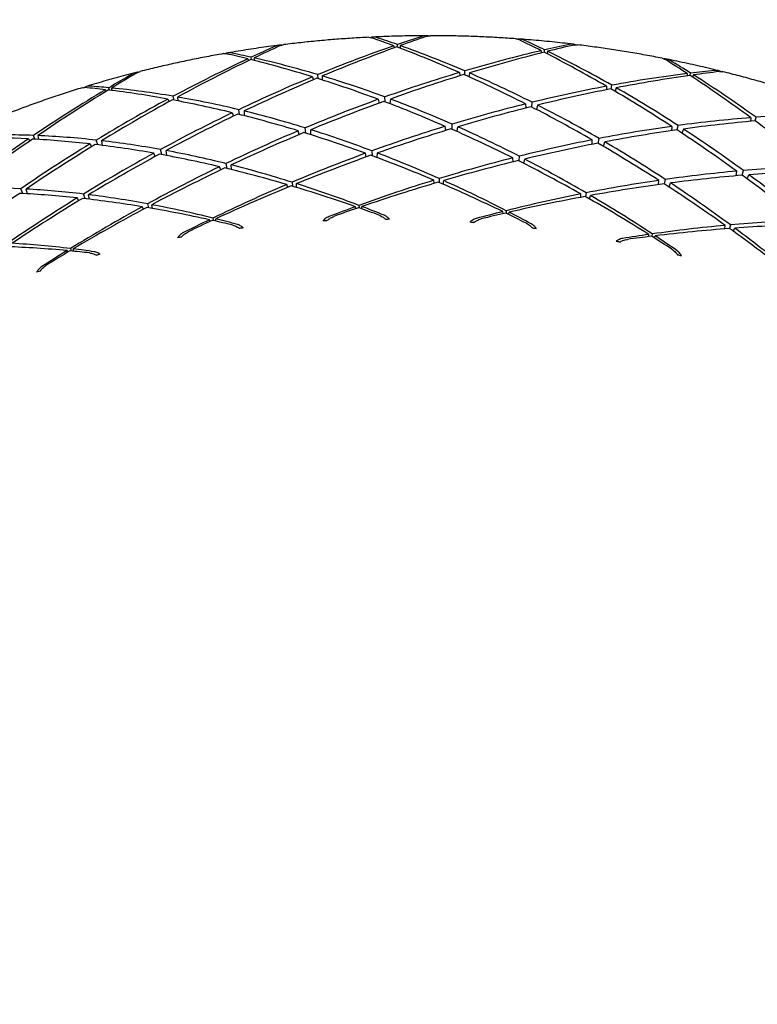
# Model space of a CAD drawing. Header units: inches. Extents: x 36 to 1719, y -84 to 1122.
# Tile 40 of 256: x 428.134 to 428.949, y 305.734 to 306.823. Entities that reach past the tile are written whole.
import ezdxf

# ---------------------------------------------------------------- set-up
doc = ezdxf.new("R2010")
doc.units = ezdxf.units.IN
doc.header["$LTSCALE"] = 48
doc.header["$MEASUREMENT"] = 0
doc.layers.add('Visible (ANSI)', color=7, linetype='Continuous', lineweight=30)

msp = doc.modelspace()

# ---------------------------------------------------------------- linework, layer by layer
at = {"layer": 'Visible (ANSI)'}
for p, q in [((428.54753, 306.79372), (428.54796, 306.79148)), ((428.55146, 306.79224), (428.55138, 306.79505)), ((428.55463, 306.7939), (428.55435, 306.79114)), ((428.71042, 306.78828), (428.71057, 306.78585)), ((428.71401, 306.78645), (428.71426, 306.78918)), ((428.71751, 306.78759), (428.71689, 306.78496)), ((428.38601, 306.77926), (428.38666, 306.77725)), ((428.39022, 306.77821), (428.38979, 306.78102)), ((428.39299, 306.7803), (428.39306, 306.7775)), ((428.46384, 306.75738), (428.4634, 306.76182)), ((428.62001, 306.76413), (428.6205, 306.76051)), ((428.62586, 306.76154), (428.62598, 306.7659)), ((428.63102, 306.76373), (428.63032, 306.75954)), ((428.87188, 306.76303), (428.8717, 306.76046)), ((428.87509, 306.76092), (428.87566, 306.7635)), ((428.87885, 306.76148), (428.87792, 306.75905)), ((428.45747, 306.75937), (428.45836, 306.75609)), ((428.4684, 306.76032), (428.46825, 306.75598)), ((428.78783, 306.74592), (428.78848, 306.75009)), ((428.2286, 306.74513), (428.22943, 306.7434)), ((428.23304, 306.7446), (428.23227, 306.74732)), ((428.23535, 306.74702), (428.23578, 306.74426)), ((428.78255, 306.74899), (428.78255, 306.74511)), ((428.79346, 306.74725), (428.79224, 306.74332)), ((428.29771, 306.73479), (428.29891, 306.73191)), ((428.30449, 306.73354), (428.3035, 306.7379)), ((428.30836, 306.73707), (428.3088, 306.73273)), ((428.53033, 306.73451), (428.53122, 306.73036)), ((428.53778, 306.73172), (428.53755, 306.73711)), ((428.54363, 306.73485), (428.54313, 306.72968)), ((428.69322, 306.72945), (428.69356, 306.72493)), ((428.69998, 306.72601), (428.70044, 306.73123)), ((428.70651, 306.72816), (428.70534, 306.72325)), ((428.36886, 306.71967), (428.37018, 306.71597)), ((428.37689, 306.71769), (428.37597, 306.72307)), ((428.38193, 306.72163), (428.38214, 306.71636)), ((428.61183, 306.70134), (428.61193, 306.707)), ((428.94231, 306.7142), (428.94177, 306.71017)), ((428.94693, 306.71063), (428.94809, 306.71465)), ((428.44297, 306.69559), (428.44175, 306.69971)), ((428.45001, 306.69717), (428.44935, 306.70291)), ((428.45559, 306.69542), (428.45572, 306.70092)), ((428.60497, 306.7001), (428.60427, 306.70466)), ((428.61748, 306.69884), (428.61836, 306.70415)), ((428.85473, 306.70457), (428.85444, 306.69979)), ((428.86075, 306.70063), (428.86184, 306.70555)), ((428.86779, 306.70167), (428.86602, 306.69715)), ((428.14347, 306.6908), (428.14487, 306.68836)), ((428.15053, 306.69043), (428.14903, 306.69456)), ((428.15366, 306.69437), (428.15465, 306.69018)), ((428.21156, 306.68518), (428.21319, 306.682)), ((428.22004, 306.68418), (428.21844, 306.68937)), ((428.22419, 306.68872), (428.22511, 306.68355)), ((428.76689, 306.6848), (428.76683, 306.6897)), ((428.7736, 306.68579), (428.77442, 306.69119)), ((428.77922, 306.68252), (428.78078, 306.68748)), ((428.28365, 306.67135), (428.28203, 306.67494)), ((428.29086, 306.67336), (428.28945, 306.67899)), ((428.2963, 306.67235), (428.29565, 306.67785)), ((428.51706, 306.6708), (428.5161, 306.67485)), ((428.52333, 306.67749), (428.52363, 306.67209)), ((428.52894, 306.67011), (428.52939, 306.67519)), ((428.36174, 306.66346), (428.36278, 306.65807)), ((428.67939, 306.66536), (428.67898, 306.66979)), ((428.68622, 306.67162), (428.68579, 306.66638)), ((428.69112, 306.66368), (428.69227, 306.6685)), ((428.35603, 306.65642), (428.35462, 306.66001)), ((428.36798, 306.6568), (428.3677, 306.66197)), ((428.92597, 306.64999), (428.92662, 306.65509)), ((428.93253, 306.65056), (428.93404, 306.65574)), ((428.43501, 306.64285), (428.43561, 306.63839)), ((428.43995, 306.63709), (428.43999, 306.64127)), ((428.59221, 306.64162), (428.59161, 306.64508)), ((428.5976, 306.64693), (428.59757, 306.64254)), ((428.60197, 306.64064), (428.60262, 306.64469)), ((428.84025, 306.64022), (428.8405, 306.64491)), ((428.84761, 306.64593), (428.84653, 306.64102)), ((428.85179, 306.6376), (428.85355, 306.64201)), ((428.93807, 306.64672), (428.94021, 306.6512)), ((428.13707, 306.63033), (428.13498, 306.63565)), ((428.14227, 306.63004), (428.14089, 306.63534)), ((428.43009, 306.63721), (428.42907, 306.64032)), ((428.76009, 306.63112), (428.75947, 306.62693)), ((428.19904, 306.62245), (428.19732, 306.62552)), ((428.20422, 306.62976), (428.20596, 306.62457)), ((428.21097, 306.62399), (428.20996, 306.62906)), ((428.75425, 306.62622), (428.75415, 306.62994)), ((428.76386, 306.62444), (428.76506, 306.6282)), ((428.27064, 306.61304), (428.26931, 306.61574)), ((428.27512, 306.61893), (428.27632, 306.61456)), ((428.28053, 306.61384), (428.27996, 306.61802)), ((428.50564, 306.61375), (428.50509, 306.61583)), ((428.50895, 306.61723), (428.50915, 306.61439)), ((428.51198, 306.61339), (428.51219, 306.616)), ((428.66823, 306.60811), (428.66798, 306.61038)), ((428.67184, 306.61136), (428.67164, 306.6086)), ((428.67448, 306.60722), (428.67507, 306.60969)), ((428.34435, 306.59953), (428.34356, 306.60136)), ((428.34736, 306.6032), (428.34797, 306.60037)), ((428.35073, 306.59975), (428.35054, 306.6024)), ((428.91343, 306.59127), (428.91391, 306.59515)), ((428.91971, 306.59568), (428.91853, 306.59166)), ((428.92286, 306.58872), (428.92453, 306.59211)), ((428.82934, 306.58271), (428.82944, 306.58513)), ((428.83324, 306.58567), (428.83267, 306.58309)), ((428.83548, 306.58132), (428.83641, 306.58358)), ((428.18711, 306.56568), (428.18616, 306.56724)), ((428.18984, 306.5695), (428.19083, 306.56679)), ((428.19348, 306.56654), (428.1929, 306.56913))]:
    msp.add_line(p, q, dxfattribs=at)
msp.add_circle((420.3504, 317.86139), 23.75, dxfattribs=at)
for centre, major_axis, ratio, start_param, end_param in [((428.62138, 305.60649), (-1.11307, -1.07417), 0.714912, 4.2565312, 4.2781643), ((428.59028, 305.47617), (-1.04008, -1.17576), 0.7279858, 4.0555526, 4.1181474), ((428.62138, 305.60649), (-0.86892, 1.12881), 0.647353, 5.4767087, 5.4983418), ((428.59028, 305.47617), (0.7344, -1.28585), 0.6782111, 2.4758208, 2.4959717), ((428.59028, 305.47617), (-1.04008, -1.17576), 0.7279858, 4.0325466, 4.0526976), ((428.62138, 305.60649), (-1.16184, -0.99003), 0.7034524, 4.2000484, 4.2216814), ((428.59028, 305.47617), (0.7344, -1.28585), 0.6782111, 2.4103709, 2.4729657), ((428.62138, 305.60649), (-0.81276, 1.20064), 0.6612547, 5.4076168, 5.4292499), ((428.59028, 305.47617), (0.66528, -1.34916), 0.6911424, 2.4134376, 2.4335886), ((428.59028, 305.47617), (-1.09934, -1.09517), 0.7176878, 3.9796644, 3.9998153), ((428.62138, 305.60649), (-1.20258, -0.90384), 0.6911957, 4.1406358, 4.1622689), ((428.62138, 305.60649), (-0.91986, 1.05407), 0.6333172, 5.548772, 5.5704051), ((428.59028, 305.47617), (0.79759, -1.2184), 0.6647479, 2.5411766, 2.5613276), ((428.59028, 305.47617), (-0.9723, -1.25262), 0.7372372, 4.0826624, 4.1028134), ((428.62138, 305.60649), (-1.16184, -0.99003), 0.7034524, 4.2245365, 4.2855647), ((428.62138, 305.60649), (-0.86892, 1.12881), 0.647353, 5.4128254, 5.4738537), ((428.59028, 305.47617), (-1.09934, -1.09517), 0.7176878, 4.0026704, 4.0652652), ((428.62138, 305.60649), (-1.20258, -0.90384), 0.6911957, 4.1651239, 4.2261521), ((428.62138, 305.60649), (-0.81276, 1.20064), 0.6612547, 5.3437335, 5.4047617), ((428.59028, 305.47617), (0.66528, -1.34916), 0.6911424, 2.3479878, 2.4105826), ((428.59028, 305.47617), (-0.9723, -1.25262), 0.7372372, 4.1056684, 4.1682632), ((428.62138, 305.60649), (-1.11307, -1.07417), 0.714912, 4.2810193, 4.3420476), ((428.62138, 305.60649), (-0.91986, 1.05407), 0.6333172, 5.4848887, 5.5459169), ((428.59028, 305.47617), (0.79759, -1.2184), 0.6647479, 2.4757268, 2.5383216), ((428.62138, 305.60649), (-0.75103, 1.26905), 0.6748287, 5.341503, 5.3631361), ((428.59028, 305.47617), (0.59004, -1.4077), 0.7034022, 2.3540126, 2.3741635), ((428.59028, 305.47617), (-0.89601, -1.32484), 0.7453403, 4.1301598, 4.1503108), ((428.62138, 305.60649), (-1.05597, -1.15557), 0.7254597, 4.3101346, 4.3317677), ((428.59028, 305.47617), (-1.09934, -1.09517), 0.7176878, 4.0696868, 4.130715), ((428.62138, 305.60649), (-1.20258, -0.90384), 0.6911957, 4.2305738, 4.2906756), ((428.62138, 305.60649), (-0.86892, 1.12881), 0.647353, 5.3483019, 5.4084038), ((428.59028, 305.47617), (0.7344, -1.28585), 0.6782111, 2.3449211, 2.4059493), ((428.59028, 305.47617), (1.1502, 1.01167), 0.7064496, 0.8053337, 0.8679285), ((428.62138, 305.60649), (-1.2357, -0.81615), 0.678267, 4.1027533, 4.1637815), ((428.62138, 305.60649), (-0.75103, 1.26905), 0.6748287, 5.2776197, 5.338648), ((428.59028, 305.47617), (1.1502, 1.01167), 0.7064496, 0.7823277, 0.8024786), ((428.62138, 305.60649), (-1.2357, -0.81615), 0.678267, 4.0782652, 4.0998983), ((428.59028, 305.47617), (0.59004, -1.4077), 0.7034022, 2.2885627, 2.3511575), ((428.59028, 305.47617), (-1.04008, -1.17576), 0.7279858, 4.122569, 4.1835973), ((428.62138, 305.60649), (-1.16184, -0.99003), 0.7034524, 4.2899863, 4.3500882), ((428.62138, 305.60649), (-0.91986, 1.05407), 0.6333172, 5.4203652, 5.4804671), ((428.59028, 305.47617), (0.79759, -1.2184), 0.6647479, 2.4102769, 2.4713052), ((428.59028, 305.47617), (-0.89601, -1.32484), 0.7453403, 4.1531658, 4.2157606), ((428.62138, 305.60649), (-1.05597, -1.15557), 0.7254597, 4.3346227, 4.395651), ((428.62138, 305.60649), (-0.96597, 0.97689), 0.619374, 5.6237842, 5.6454172), ((428.59028, 305.47617), (0.85513, -1.14739), 0.6509125, 2.6095107, 2.6296616), ((428.62138, 305.60649), (-0.96597, 0.97689), 0.619374, 5.5599009, 5.6209291), ((428.59028, 305.47617), (0.85513, -1.14739), 0.6509125, 2.5440608, 2.6066556), ((428.59028, 305.47617), (1.1502, 1.01167), 0.7064496, 0.8723501, 0.9333783), ((428.62138, 305.60649), (-1.2357, -0.81615), 0.678267, 4.1682032, 4.2283051), ((428.62138, 305.60649), (-0.81276, 1.20064), 0.6612547, 5.27921, 5.3393119), ((428.59028, 305.47617), (0.66528, -1.34916), 0.6911424, 2.2825379, 2.3435662), ((428.59028, 305.47617), (-0.9723, -1.25262), 0.7372372, 4.1726848, 4.2337131), ((428.62138, 305.60649), (-1.11307, -1.07417), 0.714912, 4.3464692, 4.4065711), ((428.62138, 305.60649), (-0.96597, 0.97689), 0.619374, 5.4953774, 5.5554793), ((428.59028, 305.47617), (0.85513, -1.14739), 0.6509125, 2.478611, 2.5396392), ((428.59028, 305.47617), (-1.09934, -1.09517), 0.7176878, 4.136063, 4.1961649), ((428.62138, 305.60649), (-1.20258, -0.90384), 0.6911957, 4.2960236, 4.3558189), ((428.62138, 305.60649), (-0.91986, 1.05407), 0.6333172, 5.3552219, 5.4150172), ((428.59028, 305.47617), (0.79759, -1.2184), 0.6647479, 2.3448271, 2.404929), ((428.59028, 305.47617), (1.1502, 1.01167), 0.7064496, 0.9387263, 0.9988282), ((428.59028, 305.47617), (0.7344, -1.28585), 0.6782111, 2.2794712, 2.3395731), ((428.59028, 305.47617), (-1.04008, -1.17576), 0.7279858, 4.1889452, 4.2490471), ((428.62138, 305.60649), (-1.16184, -0.99003), 0.7034524, 4.3554362, 4.4152315), ((428.62138, 305.60649), (-0.96597, 0.97689), 0.619374, 5.4302341, 5.4900294), ((428.59028, 305.47617), (0.85513, -1.14739), 0.6509125, 2.4131611, 2.473263), ((428.62138, 305.60649), (-1.2357, -0.81615), 0.678267, 4.233653, 4.2934484), ((428.62138, 305.60649), (-0.86892, 1.12881), 0.647353, 5.2831586, 5.342954), ((428.59028, 305.47617), (1.19295, 0.92594), 0.6943845, 0.7466702, 0.809265), ((428.59028, 305.47617), (1.19295, 0.92594), 0.6943845, 0.8136866, 0.8747149), ((428.62138, 305.60649), (-1.26166, -0.72744), 0.6648057, 4.1028599, 4.1629617), ((428.62138, 305.60649), (-0.75103, 1.26905), 0.6748287, 5.2130962, 5.2731981), ((428.59028, 305.47617), (-1.09934, -1.09517), 0.7176878, 4.2018194, 4.2616147), ((428.62138, 305.60649), (-1.20258, -0.90384), 0.6911957, 4.3614734, 4.4215753), ((428.62138, 305.60649), (-0.96597, 0.97689), 0.619374, 5.3644777, 5.4245796), ((428.59028, 305.47617), (0.85513, -1.14739), 0.6509125, 2.3477113, 2.4075066), ((428.59028, 305.47617), (1.1502, 1.01167), 0.7064496, 1.0044827, 1.064278), ((428.62138, 305.60649), (-1.2357, -0.81615), 0.678267, 4.2991029, 4.3592047), ((428.62138, 305.60649), (-0.91986, 1.05407), 0.6333172, 5.2894655, 5.3495674), ((428.59028, 305.47617), (0.79759, -1.2184), 0.6647479, 2.2793773, 2.3391726), ((428.59028, 305.47617), (1.19295, 0.92594), 0.6943845, 0.8800628, 0.9401647), ((428.62138, 305.60649), (-1.26166, -0.72744), 0.6648057, 4.1683097, 4.228105), ((428.62138, 305.60649), (-0.81276, 1.20064), 0.6612547, 5.2140667, 5.273862), ((428.59028, 305.47617), (0.66528, -1.34916), 0.6911424, 2.2170881, 2.27719), ((428.59028, 305.47617), (-0.89601, -1.32484), 0.7453403, 4.2201822, 4.2812104), ((428.62138, 305.60649), (-1.05597, -1.15557), 0.7254597, 4.4000726, 4.4601745), ((428.62138, 305.60649), (-1.00767, 0.89769), 0.6057874, 5.6378142, 5.6988424), ((428.59028, 305.47617), (0.90737, -1.07335), 0.6368908, 2.6153692, 2.6779639), ((428.59028, 305.47617), (-0.9723, -1.25262), 0.7372372, 4.239061, 4.2991629), ((428.62138, 305.60649), (-1.00767, 0.89769), 0.6057874, 5.5732907, 5.6333926), ((428.59028, 305.47617), (0.90737, -1.07335), 0.6368908, 2.5499193, 2.6109475), ((428.59028, 305.47617), (0.90737, -1.07335), 0.6368908, 2.4844695, 2.5445713), ((428.59028, 305.47617), (1.19295, 0.92594), 0.6943845, 0.9458192, 1.0056146), ((428.62138, 305.60649), (-1.26166, -0.72744), 0.6648057, 4.2337596, 4.2938614), ((428.62138, 305.60649), (-0.86892, 1.12881), 0.647353, 5.2174022, 5.2775041), ((428.59028, 305.47617), (0.7344, -1.28585), 0.6782111, 2.2140214, 2.2738167), ((428.62138, 305.60649), (-1.11307, -1.07417), 0.714912, 4.411919, 4.4717144), ((428.59028, 305.47617), (-1.04008, -1.17576), 0.7279858, 4.2547016, 4.314497), ((428.62138, 305.60649), (-1.16184, -0.99003), 0.7034524, 4.420886, 4.4809879), ((428.62138, 305.60649), (-1.00767, 0.89769), 0.6057874, 5.5081474, 5.5679427), ((428.62138, 305.60649), (-1.00767, 0.89769), 0.6057874, 5.442391, 5.5024929), ((428.59028, 305.47617), (0.90737, -1.07335), 0.6368908, 2.4190196, 2.4788149), ((428.59028, 305.47617), (1.1502, 1.01167), 0.7064496, 1.069626, 1.1297279), ((428.59028, 305.47617), (0.85513, -1.14739), 0.6509125, 2.2822615, 2.3423633), ((428.62138, 305.60649), (-1.2357, -0.81615), 0.678267, 4.3645527, 4.4255809), ((428.62138, 305.60649), (-0.96597, 0.97689), 0.619374, 5.2981015, 5.3591297), ((428.59028, 305.47617), (1.19295, 0.92594), 0.6943845, 1.0109625, 1.0710644), ((428.62138, 305.60649), (-1.26166, -0.72744), 0.6648057, 4.2992094, 4.3602376), ((428.62138, 305.60649), (-0.91986, 1.05407), 0.6333172, 5.2230893, 5.2841175), ((428.59028, 305.47617), (0.79759, -1.2184), 0.6647479, 2.2139274, 2.2740293), ((428.59028, 305.47617), (-1.09934, -1.09517), 0.7176878, 4.2669627, 4.3270646), ((428.62138, 305.60649), (-1.20258, -0.90384), 0.6911957, 4.4269233, 4.4879515), ((428.62138, 305.60649), (-1.00767, 0.89769), 0.6057874, 5.3760148, 5.437043), ((428.59028, 305.47617), (0.90737, -1.07335), 0.6368908, 2.3535698, 2.4136717), ((428.59028, 305.47617), (1.22797, 0.83858), 0.6816142, 0.8842034, 0.9439987), ((428.59028, 305.47617), (1.22797, 0.83858), 0.6816142, 0.818447, 0.8785489), ((428.62138, 305.60649), (-1.28097, -0.6381), 0.6509715, 4.0999882, 4.1597836), ((428.59028, 305.47617), (0.90737, -1.07335), 0.6368908, 2.2881199, 2.3491481), ((428.59028, 305.47617), (1.19295, 0.92594), 0.6943845, 1.075486, 1.1365143), ((428.62138, 305.60649), (-1.26166, -0.72744), 0.6648057, 4.3646592, 4.427254), ((428.62138, 305.60649), (-0.96597, 0.97689), 0.619374, 5.2310851, 5.2936799), ((428.59028, 305.47617), (0.85513, -1.14739), 0.6509125, 2.2168116, 2.2778398), ((428.59028, 305.47617), (1.22797, 0.83858), 0.6816142, 0.9493467, 1.0094486), ((428.62138, 305.60649), (-1.28097, -0.6381), 0.6509715, 4.2308879, 4.2919162), ((428.62138, 305.60649), (-0.86892, 1.12881), 0.647353, 5.151026, 5.2120543), ((428.62138, 305.60649), (-1.28097, -0.6381), 0.6509715, 4.1654381, 4.22554), ((428.59028, 305.47617), (0.7344, -1.28585), 0.6782111, 2.1485715, 2.2086734), ((428.62138, 305.60649), (-0.81276, 1.20064), 0.6612547, 5.1483103, 5.2084122), ((428.59028, 305.47617), (0.66528, -1.34916), 0.6911424, 2.1516382, 2.2114336), ((428.62138, 305.60649), (-1.11307, -1.07417), 0.714912, 4.4773689, 4.5374708), ((428.59028, 305.47617), (0.95467, -0.99675), 0.6229005, 2.5587343, 2.6188362), ((428.62138, 305.60649), (-1.04539, 0.81682), 0.5928593, 5.5231187, 5.5832206), ((428.59028, 305.47617), (0.95467, -0.99675), 0.6229005, 2.4932845, 2.5530798), ((428.59028, 305.47617), (1.1502, 1.01167), 0.7064496, 1.1341495, 1.1951777), ((428.62138, 305.60649), (-1.2357, -0.81615), 0.678267, 4.4300026, 4.4925973), ((428.62138, 305.60649), (-1.00767, 0.89769), 0.6057874, 5.3089984, 5.3715932), ((428.59028, 305.47617), (-1.04008, -1.17576), 0.7279858, 4.3198449, 4.3799468), ((428.62138, 305.60649), (-1.16184, -0.99003), 0.7034524, 4.4863359, 4.5473641), ((428.62138, 305.60649), (-1.04539, 0.81682), 0.5928593, 5.4567425, 5.5177707), ((428.59028, 305.47617), (0.95467, -0.99675), 0.6229005, 2.4278347, 2.4879365), ((428.59028, 305.47617), (1.22797, 0.83858), 0.6816142, 1.0138702, 1.0748984), ((428.62138, 305.60649), (-1.28097, -0.6381), 0.6509715, 4.2963378, 4.3589326), ((428.62138, 305.60649), (-0.91986, 1.05407), 0.6333172, 5.1560729, 5.2186677), ((428.59028, 305.47617), (0.79759, -1.2184), 0.6647479, 2.1484776, 2.2095058), ((428.59028, 305.47617), (-1.09934, -1.09517), 0.7176878, 4.3314862, 4.3925144), ((428.62138, 305.60649), (-1.20258, -0.90384), 0.6911957, 4.4923731, 4.5549679), ((428.62138, 305.60649), (-1.04539, 0.81682), 0.5928593, 5.3897261, 5.4523209), ((428.59028, 305.47617), (0.95467, -0.99675), 0.6229005, 2.3623848, 2.423413), ((428.59028, 305.47617), (1.19295, 0.92594), 0.6943845, 1.1393693, 1.1610024), ((428.62138, 305.60649), (-1.26166, -0.72744), 0.6648057, 4.4301091, 4.45026), ((428.62138, 305.60649), (-1.00767, 0.89769), 0.6057874, 5.2859924, 5.3061433), ((428.59028, 305.47617), (0.90737, -1.07335), 0.6368908, 2.2636318, 2.2852649), ((428.59028, 305.47617), (1.22797, 0.83858), 0.6816142, 1.0777535, 1.0993866), ((428.62138, 305.60649), (-1.28097, -0.6381), 0.6509715, 4.3617876, 4.3819386), ((428.62138, 305.60649), (-0.96597, 0.97689), 0.619374, 5.2080791, 5.22823), ((428.59028, 305.47617), (0.85513, -1.14739), 0.6509125, 2.1923235, 2.2139566), ((428.59028, 305.47617), (1.1502, 1.01167), 0.7064496, 1.1980328, 1.2196659), ((428.62138, 305.60649), (-1.2357, -0.81615), 0.678267, 4.4954524, 4.5156033), ((428.62138, 305.60649), (-1.04539, 0.81682), 0.5928593, 5.3667201, 5.386871), ((428.59028, 305.47617), (0.95467, -0.99675), 0.6229005, 2.3378967, 2.3595298), ((428.67252, 306.00148), (0.90795, -0.1812), 0.6288964, 1.9153343, 1.9199291), ((428.4326, 305.99554), (0.89717, 0.16378), 0.6510882, 1.3302609, 1.334856), ((428.74715, 305.98454), (0.88342, -0.27433), 0.6292645, 1.8879797, 1.8925761), ((428.59028, 305.47617), (1.2557, 0.75009), 0.6682743, 0.8847609, 0.9448628), ((428.3604, 305.97541), (0.86579, 0.2607), 0.6628265, 1.3505413, 1.3551399), ((428.50765, 306.00805), (0.91507, 0.06541), 0.6410783, 1.3075868, 1.312184), ((428.59028, 305.47617), (1.2557, 0.75009), 0.6682743, 0.9492844, 1.0103127), ((428.62138, 305.60649), (-1.29418, -0.54845), 0.6369501, 4.225042, 4.2876368), ((428.62138, 305.60649), (-0.86892, 1.12881), 0.647353, 5.0840096, 5.1466044), ((428.62138, 305.60649), (-1.29418, -0.54845), 0.6369501, 4.1595922, 4.2206204), ((428.59028, 305.47617), (0.7344, -1.28585), 0.6782111, 2.0831217, 2.1441499), ((428.59604, 306.01027), (0.92003, -0.08491), 0.6310368, 1.9417787, 1.9463759), ((428.8192, 305.95847), (0.84768, -0.36426), 0.6326514, 1.8612241, 1.8658213), ((428.59028, 305.47617), (1.2557, 0.75009), 0.6682743, 1.0131677, 1.0348008), ((428.62138, 305.60649), (-1.29418, -0.54845), 0.6369501, 4.2904919, 4.3106428), ((428.62138, 305.60649), (-0.91986, 1.05407), 0.6333172, 5.1330669, 5.1532178), ((428.59028, 305.47617), (0.79759, -1.2184), 0.6647479, 2.1239894, 2.1456225), ((428.62138, 305.60649), (-1.07958, 0.7346), 0.5809255, 5.4731267, 5.5357215), ((428.59028, 305.47617), (0.99745, -0.91802), 0.6091959, 2.4395661, 2.5005943), ((428.59028, 305.47617), (-1.09934, -1.09517), 0.7176878, 4.3953694, 4.4170025), ((428.62138, 305.60649), (-1.20258, -0.90384), 0.6911957, 4.557823, 4.5779739), ((428.62138, 305.60649), (-1.07958, 0.7346), 0.5809255, 5.4501207, 5.4702716), ((428.59028, 305.47617), (0.99745, -0.91802), 0.6091959, 2.4150779, 2.436711), ((428.29202, 305.94482), (0.82265, 0.3571), 0.6774871, 1.3658835, 1.3704792), ((428.58387, 306.01053), (0.92136, -0.03241), 0.6341083, 1.2824042, 1.2870006), ((428.5193, 306.00956), (0.92028, 0.01284), 0.6361209, 1.9673031, 1.9719023)]:
    msp.add_ellipse(centre, major_axis=major_axis, ratio=ratio, start_param=start_param, end_param=end_param, dxfattribs=at)
for points, knots in [([(428.58296, 306.80486), (428.57908, 306.80485), (428.57519, 306.80482), (428.56742, 306.80473), (428.56354, 306.80467), (428.55578, 306.80451), (428.5519, 306.80441), (428.54414, 306.80418), (428.54026, 306.80405), (428.5325, 306.80375), (428.52863, 306.80359), (428.52475, 306.8034)], [2.267295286, 2.267295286, 2.267295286, 2.267295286, 2.276666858, 2.276666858, 2.28603843, 2.28603843, 2.295410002, 2.295410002, 2.304781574, 2.304781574, 2.314153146, 2.314153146, 2.314153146, 2.314153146]), ([(428.58559, 306.80463), (428.58491, 306.80475), (428.58423, 306.80483), (428.58199, 306.80492), (428.58007, 306.80466), (428.57852, 306.80416)], [0.169407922, 0.169407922, 0.169407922, 0.169407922, 0.175369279, 0.175369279, 0.190526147, 0.190526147, 0.190526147, 0.190526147]), ([(428.68249, 306.80146), (428.67618, 306.80191), (428.66988, 306.80232), (428.65727, 306.80304), (428.65097, 306.80336), (428.63835, 306.8039), (428.63205, 306.80413), (428.61943, 306.8045), (428.61313, 306.80463), (428.60051, 306.80482), (428.59421, 306.80487), (428.58791, 306.80487)], [2.187311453, 2.187311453, 2.187311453, 2.187311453, 2.202513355, 2.202513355, 2.217715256, 2.217715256, 2.232917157, 2.232917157, 2.248119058, 2.248119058, 2.263320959, 2.263320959, 2.263320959, 2.263320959]), ([(428.42085, 306.79437), (428.41704, 306.79389), (428.41323, 306.79339), (428.40562, 306.79235), (428.40182, 306.79182), (428.39422, 306.79072), (428.39043, 306.79015), (428.38285, 306.78898), (428.37906, 306.78838), (428.37149, 306.78715), (428.36771, 306.78651), (428.36393, 306.78586)], [2.398326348, 2.398326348, 2.398326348, 2.398326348, 2.407641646, 2.407641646, 2.416956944, 2.416956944, 2.426272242, 2.426272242, 2.43558754, 2.43558754, 2.444902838, 2.444902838, 2.444902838, 2.444902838]), ([(428.42347, 306.79448), (428.42285, 306.7945), (428.42225, 306.7945), (428.42003, 306.79434), (428.41809, 306.79386), (428.41655, 306.79318)], [0.170186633, 0.170186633, 0.170186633, 0.170186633, 0.175369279, 0.175369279, 0.190526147, 0.190526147, 0.190526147, 0.190526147]), ([(428.51982, 306.80316), (428.51353, 306.80284), (428.50723, 306.80248), (428.49465, 306.80165), (428.48837, 306.8012), (428.47581, 306.8002), (428.46954, 306.79965), (428.457, 306.79847), (428.45074, 306.79784), (428.43824, 306.79648), (428.43199, 306.79576), (428.42575, 306.79499)], [2.318127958, 2.318127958, 2.318127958, 2.318127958, 2.333368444, 2.333368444, 2.34860893, 2.34860893, 2.363849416, 2.363849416, 2.379089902, 2.379089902, 2.394330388, 2.394330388, 2.394330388, 2.394330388]), ([(428.52843, 306.8029), (428.52711, 306.80333), (428.52551, 306.8035), (428.52353, 306.80329), (428.52282, 306.80314), (428.52213, 306.80292)], [0, 0, 0, 0, 0.015156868, 0.015156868, 0.022607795, 0.022607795, 0.022607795, 0.022607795]), ([(428.69129, 306.80009), (428.68997, 306.8007), (428.68832, 306.80108), (428.68624, 306.80115), (428.6855, 306.80109), (428.68476, 306.80097)], [0, 0, 0, 0, 0.015156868, 0.015156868, 0.022517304, 0.022517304, 0.022517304, 0.022517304]), ([(428.7458, 306.79542), (428.74191, 306.79588), (428.73803, 306.79633), (428.73025, 306.79719), (428.72636, 306.7976), (428.71858, 306.79839), (428.71468, 306.79877), (428.70689, 306.7995), (428.703, 306.79984), (428.69521, 306.8005), (428.69131, 306.80081), (428.68741, 306.8011)], [2.136317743, 2.136317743, 2.136317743, 2.136317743, 2.145724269, 2.145724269, 2.155130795, 2.155130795, 2.164537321, 2.164537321, 2.173943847, 2.173943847, 2.183350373, 2.183350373, 2.183350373, 2.183350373]), ([(428.74838, 306.79484), (428.74768, 306.79507), (428.74697, 306.79524), (428.74478, 306.79559), (428.74291, 306.79555), (428.74135, 306.79522)], [0.168795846, 0.168795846, 0.168795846, 0.168795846, 0.175369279, 0.175369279, 0.190526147, 0.190526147, 0.190526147, 0.190526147]), ([(428.84429, 306.77993), (428.83809, 306.78114), (428.83187, 306.78231), (428.81944, 306.78456), (428.81321, 306.78564), (428.80074, 306.78772), (428.7945, 306.78871), (428.78201, 306.79061), (428.77575, 306.79151), (428.76324, 306.79323), (428.75697, 306.79405), (428.75071, 306.79482)], [2.056449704, 2.056449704, 2.056449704, 2.056449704, 2.071631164, 2.071631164, 2.086812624, 2.086812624, 2.101994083, 2.101994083, 2.117175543, 2.117175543, 2.132357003, 2.132357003, 2.132357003, 2.132357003]), ([(428.35908, 306.78502), (428.35288, 306.78392), (428.3467, 306.78279), (428.33435, 306.78043), (428.32818, 306.7792), (428.31588, 306.77666), (428.30974, 306.77535), (428.29749, 306.77263), (428.29138, 306.77123), (428.27918, 306.76834), (428.27309, 306.76685), (428.26702, 306.76532)], [2.448899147, 2.448899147, 2.448899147, 2.448899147, 2.464196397, 2.464196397, 2.479493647, 2.479493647, 2.494790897, 2.494790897, 2.510088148, 2.510088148, 2.525385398, 2.525385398, 2.525385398, 2.525385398]), ([(428.36729, 306.78581), (428.366, 306.78607), (428.36447, 306.78603), (428.36265, 306.78557), (428.36201, 306.78532), (428.3614, 306.78502)], [0, 0, 0, 0, 0.015156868, 0.015156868, 0.022542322, 0.022542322, 0.022542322, 0.022542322]), ([(428.8531, 306.77743), (428.85181, 306.77822), (428.85014, 306.77882), (428.84801, 306.77916), (428.84725, 306.77921), (428.8465, 306.7792)], [0, 0, 0, 0, 0.015156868, 0.015156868, 0.022269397, 0.022269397, 0.022269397, 0.022269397]), ([(428.90657, 306.76622), (428.90276, 306.76715), (428.89895, 306.76807), (428.89131, 306.76987), (428.88749, 306.77076), (428.87984, 306.77249), (428.87601, 306.77334), (428.86834, 306.77501), (428.86451, 306.77582), (428.85683, 306.77742), (428.85298, 306.77821), (428.84914, 306.77897)], [2.005393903, 2.005393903, 2.005393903, 2.005393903, 2.014813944, 2.014813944, 2.024233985, 2.024233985, 2.033654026, 2.033654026, 2.043074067, 2.043074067, 2.052494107, 2.052494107, 2.052494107, 2.052494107]), ([(428.26222, 306.7641), (428.25856, 306.76316), (428.2549, 306.7622), (428.2476, 306.76025), (428.24395, 306.75927), (428.23667, 306.75726), (428.23303, 306.75624), (428.22577, 306.75417), (428.22215, 306.75311), (428.21491, 306.75098), (428.2113, 306.7499), (428.20769, 306.7488)], [2.529410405, 2.529410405, 2.529410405, 2.529410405, 2.538648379, 2.538648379, 2.547886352, 2.547886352, 2.557124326, 2.557124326, 2.566362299, 2.566362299, 2.575600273, 2.575600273, 2.575600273, 2.575600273]), ([(428.26481, 306.76454), (428.26429, 306.76449), (428.26379, 306.76443), (428.26165, 306.76403), (428.25972, 306.76333), (428.25822, 306.76248)], [0.171136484, 0.171136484, 0.171136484, 0.171136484, 0.175369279, 0.175369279, 0.190526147, 0.190526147, 0.190526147, 0.190526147]), ([(428.90906, 306.76531), (428.90838, 306.76564), (428.90768, 306.76591), (428.90559, 306.76651), (428.9038, 306.76667), (428.90228, 306.76651)], [0.168346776, 0.168346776, 0.168346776, 0.168346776, 0.175369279, 0.175369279, 0.190526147, 0.190526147, 0.190526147, 0.190526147]), ([(429.00248, 306.73892), (428.99647, 306.74087), (428.99045, 306.74278), (428.97837, 306.74652), (428.97232, 306.74835), (428.9602, 306.75192), (428.95412, 306.75366), (428.94195, 306.75705), (428.93585, 306.75871), (428.92363, 306.76194), (428.9175, 306.76351), (428.91137, 306.76503)], [1.925542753, 1.925542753, 1.925542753, 1.925542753, 1.940721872, 1.940721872, 1.955900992, 1.955900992, 1.971080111, 1.971080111, 1.98625923, 1.98625923, 2.001438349, 2.001438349, 2.001438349, 2.001438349]), ([(428.20298, 306.74735), (428.19699, 306.7455), (428.19101, 306.7436), (428.17909, 306.73973), (428.17315, 306.73774), (428.1613, 306.73369), (428.1554, 306.73163), (428.14362, 306.7274), (428.13775, 306.72525), (428.12606, 306.72086), (428.12023, 306.71862), (428.11442, 306.71633)], [2.579625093, 2.579625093, 2.579625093, 2.579625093, 2.594997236, 2.594997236, 2.610369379, 2.610369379, 2.625741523, 2.625741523, 2.641113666, 2.641113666, 2.656485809, 2.656485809, 2.656485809, 2.656485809]), ([(428.21063, 306.74913), (428.20939, 306.74922), (428.20798, 306.74897), (428.20635, 306.74828), (428.20581, 306.74797), (428.20529, 306.74759)], [0, 0, 0, 0, 0.015156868, 0.015156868, 0.022321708, 0.022321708, 0.022321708, 0.022321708]), ([(428.47585, 306.60486), (428.47439, 306.60429), (428.47267, 306.6033), (428.47055, 306.60161), (428.46974, 306.60084), (428.46901, 306.60002)], [0, 0, 0, 0, 0.014687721, 0.014687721, 0.022818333, 0.022818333, 0.022818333, 0.022818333]), ([(428.47311, 306.60013), (428.47414, 306.60103), (428.47526, 306.60189), (428.47781, 306.60358), (428.47968, 306.60454), (428.48124, 306.60511)], [0.16522487, 0.16522487, 0.16522487, 0.16522487, 0.175213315, 0.175213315, 0.190370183, 0.190370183, 0.190370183, 0.190370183]), ([(428.53132, 306.60637), (428.53265, 306.60588), (428.53429, 306.605), (428.53661, 306.60343), (428.53765, 306.60263), (428.53864, 306.60178)], [0, 0, 0, 0, 0.015156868, 0.015156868, 0.025145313, 0.025145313, 0.025145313, 0.025145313]), ([(428.54276, 306.60188), (428.54207, 306.60266), (428.54133, 306.60339), (428.53944, 306.60498), (428.53795, 306.60589), (428.53672, 306.60639)], [0.15981607, 0.15981607, 0.15981607, 0.15981607, 0.167946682, 0.167946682, 0.182634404, 0.182634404, 0.182634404, 0.182634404]), ([(428.63871, 306.60271), (428.63724, 306.60231), (428.63547, 306.60152), (428.63323, 306.60007), (428.63235, 306.5994), (428.63154, 306.59867)], [0, 0, 0, 0, 0.014687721, 0.014687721, 0.022818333, 0.022818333, 0.022818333, 0.022818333]), ([(428.63564, 306.59828), (428.63676, 306.59905), (428.63796, 306.59978), (428.64062, 306.60116), (428.64255, 306.60191), (428.6441, 306.6023)], [0.165380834, 0.165380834, 0.165380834, 0.165380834, 0.175369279, 0.175369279, 0.190526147, 0.190526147, 0.190526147, 0.190526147]), ([(428.31482, 306.58712), (428.31338, 306.58639), (428.31174, 306.58521), (428.30978, 306.58328), (428.30905, 306.58242), (428.3084, 306.58152)], [0, 0, 0, 0, 0.014687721, 0.014687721, 0.022818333, 0.022818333, 0.022818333, 0.022818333]), ([(428.31243, 306.58213), (428.31337, 306.58315), (428.31439, 306.58413), (428.31678, 306.58611), (428.31857, 306.58729), (428.3201, 306.58802)], [0.16522487, 0.16522487, 0.16522487, 0.16522487, 0.175213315, 0.175213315, 0.190370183, 0.190370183, 0.190370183, 0.190370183]), ([(428.36936, 306.59539), (428.37066, 306.59508), (428.37233, 306.59442), (428.37473, 306.59316), (428.37582, 306.59249), (428.37687, 306.59177)], [0, 0, 0, 0, 0.015156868, 0.015156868, 0.025145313, 0.025145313, 0.025145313, 0.025145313]), ([(428.38093, 306.59237), (428.38018, 306.59306), (428.37939, 306.59369), (428.37741, 306.59503), (428.37589, 306.59574), (428.37468, 306.59607)], [0.15981607, 0.15981607, 0.15981607, 0.15981607, 0.167946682, 0.167946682, 0.182634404, 0.182634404, 0.182634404, 0.182634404]), ([(428.69416, 306.59743), (428.69548, 306.59676), (428.69708, 306.59567), (428.69926, 306.59381), (428.70023, 306.59288), (428.70113, 306.59191)], [0, 0, 0, 0, 0.015156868, 0.015156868, 0.025145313, 0.025145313, 0.025145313, 0.025145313]), ([(428.70525, 306.5915), (428.70464, 306.59237), (428.70396, 306.59319), (428.70221, 306.59502), (428.70077, 306.59613), (428.69954, 306.59679)], [0.159824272, 0.159824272, 0.159824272, 0.159824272, 0.167954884, 0.167954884, 0.182642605, 0.182642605, 0.182642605, 0.182642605]), ([(428.8006, 306.58071), (428.79915, 306.58047), (428.79735, 306.57988), (428.79502, 306.5787), (428.79409, 306.57813), (428.79322, 306.5775)], [0, 0, 0, 0, 0.014687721, 0.014687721, 0.022818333, 0.022818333, 0.022818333, 0.022818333]), ([(428.79725, 306.57661), (428.79844, 306.57725), (428.79969, 306.57783), (428.80244, 306.5789), (428.80438, 306.57943), (428.80591, 306.57964)], [0.165380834, 0.165380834, 0.165380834, 0.165380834, 0.175369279, 0.175369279, 0.190526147, 0.190526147, 0.190526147, 0.190526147]), ([(428.22254, 306.56315), (428.22174, 306.56374), (428.22091, 306.56426), (428.21887, 306.56534), (428.21736, 306.56585), (428.21619, 306.56602)], [0.15983274, 0.15983274, 0.15983274, 0.15983274, 0.167963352, 0.167963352, 0.182651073, 0.182651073, 0.182651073, 0.182651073]), ([(428.85509, 306.56872), (428.85637, 306.56789), (428.85789, 306.56659), (428.85991, 306.56446), (428.86079, 306.5634), (428.86159, 306.56232)], [0, 0, 0, 0, 0.015156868, 0.015156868, 0.025145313, 0.025145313, 0.025145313, 0.025145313]), ([(428.86562, 306.56142), (428.8651, 306.56236), (428.86451, 306.56327), (428.86291, 306.56532), (428.86155, 306.56662), (428.86035, 306.56744)], [0.15981607, 0.15981607, 0.15981607, 0.15981607, 0.167946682, 0.167946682, 0.182634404, 0.182634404, 0.182634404, 0.182634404]), ([(428.21103, 306.56469), (428.21229, 306.56455), (428.21395, 306.56411), (428.21639, 306.56317), (428.21752, 306.56264), (428.21862, 306.56206)], [0, 0, 0, 0, 0.015156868, 0.015156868, 0.025145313, 0.025145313, 0.025145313, 0.025145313]), ([(428.15836, 306.54979), (428.15697, 306.5489), (428.15543, 306.54754), (428.15367, 306.5454), (428.15303, 306.54446), (428.15247, 306.54349)], [0, 0, 0, 0, 0.014687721, 0.014687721, 0.022818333, 0.022818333, 0.022818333, 0.022818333]), ([(428.15636, 306.54459), (428.15718, 306.54571), (428.1581, 306.54681), (428.16028, 306.54905), (428.16197, 306.55043), (428.16344, 306.55134)], [0.165380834, 0.165380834, 0.165380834, 0.165380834, 0.175369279, 0.175369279, 0.190526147, 0.190526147, 0.190526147, 0.190526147])]:
    msp.add_open_spline(points, degree=3, knots=knots, dxfattribs=at)
for points in [[(428.58391, 306.80418), (428.58516, 306.8046), (428.58662, 306.80486), (428.58791, 306.80487)], [(428.42187, 306.79386), (428.42305, 306.79441), (428.42446, 306.79481), (428.42575, 306.79498)], [(428.51983, 306.80316), (428.52085, 306.8032), (428.52202, 306.80301), (428.52304, 306.80265)], [(428.68249, 306.80146), (428.68359, 306.80137), (428.68484, 306.80102), (428.6859, 306.8005)], [(428.74673, 306.79458), (428.748, 306.79487), (428.74946, 306.79496), (428.7507, 306.79482)], [(428.35908, 306.78501), (428.35999, 306.78516), (428.36105, 306.78512), (428.36201, 306.78491)], [(428.84429, 306.77993), (428.84545, 306.77969), (428.84673, 306.77916), (428.84779, 306.7785)], [(428.26338, 306.76381), (428.26447, 306.76444), (428.26577, 306.76498), (428.26702, 306.76531)], [(428.90755, 306.76523), (428.9088, 306.76538), (428.9102, 306.76531), (428.91137, 306.76503)], [(428.20298, 306.74734), (428.20377, 306.74758), (428.20469, 306.74766), (428.20555, 306.74758)]]:
    msp.add_open_spline(points, degree=3, dxfattribs=at)

doc.saveas('drawing.dxf')
